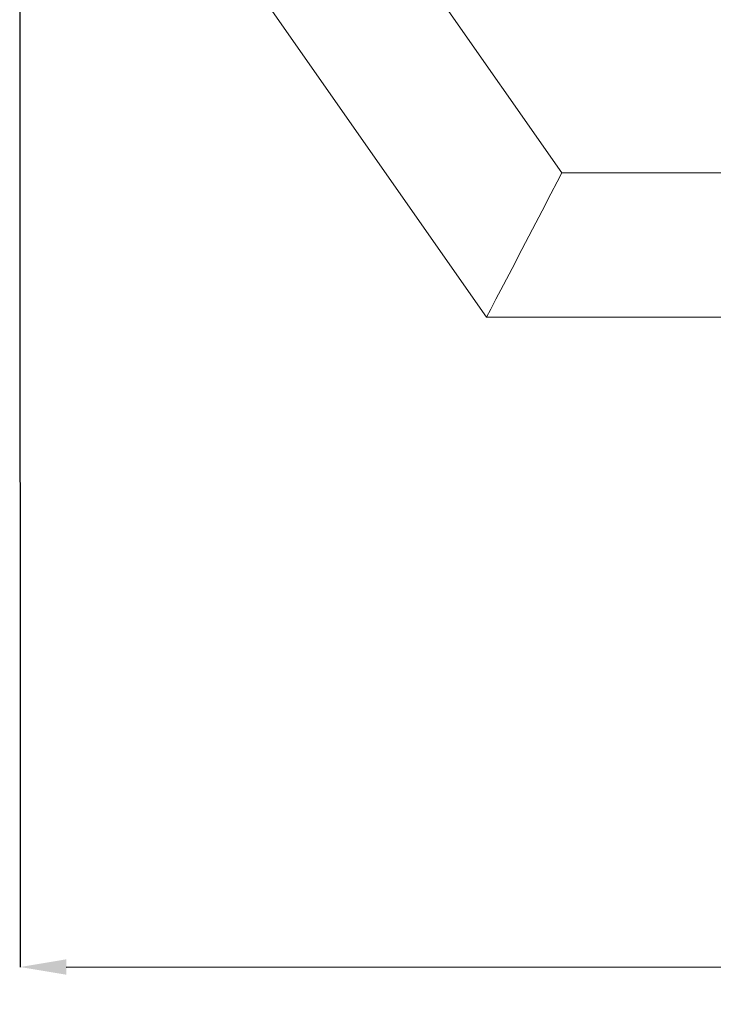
# Model space of a CAD drawing. Header units: millimetres. Extents: x 3925 to 5043, y -86 to 778.
# Tile 71 of 164: x 4322 to 4382, y 354 to 440. Entities that reach past the tile are written whole.
import ezdxf

# ---------------------------------------------------------------- set-up
doc = ezdxf.new("R2010")
doc.units = ezdxf.units.MM
doc.header["$LTSCALE"] = 46.255
doc.header["$PDMODE"] = 3
doc.header["$PDSIZE"] = 1
doc.layers.get('Defpoints').update_dxf_attribs({"linetype": 'CONTINUOUS'})
doc.layers.add('140-154101-01_RIGGDXF_DIMENSION', color=7, linetype='CONTINUOUS')
doc.layers.add('140-155102-0DXF_CONTINUOUS_LINE', color=7, linetype='CONTINUOUS')
doc.styles.add('SLDTEXTSTYLE0', font='arialbd.ttf', dxfattribs={"height": 5.5})
doc.dimstyles.new('SLDDIMSTYLE2', dxfattribs={"dimtxt": 5.650301, "dimasz": 4.572, "dimexe": 0, "dimexo": 0.0625, "dimgap": 1.412575, "dimtad": 0, "dimtih": 1, "dimtoh": 1, "dimlfac": 3.5, "dimrnd": 1e-09, "dimzin": 4, "dimdsep": 46, "dimtxsty": 'SLDTEXTSTYLE0', "dimsah": 1, "dimcen": 0.09, "dimadec": 0, "dimazin": 1, "dimtol": 1, "dimtp": 0.5, "dimtm": 0.5, "dimtfac": 1, "dimtdec": 1, "dimtofl": 0, "dimtmove": 0, "dimatfit": 3, "dimfxl": 1, "dimfrac": 2, "dimtolj": 1, "dimarcsym": 0})

# ---------------------------------------------------------------- blocks, each defined once
blk = doc.blocks.new('*D62')
at = {"layer": '140-154101-01_RIGGDXF_DIMENSION', "color": 0, "linetype": 'Continuous', "lineweight": -2}
for p, q in [((4322.221, 471.465), (4322.257, 357.589)), ((4527.012, 471.531), (4527.049, 357.654)), ((4326.257, 357.59), (4523.049, 357.653))]:
    blk.add_line(p, q, dxfattribs=at)
at = {"layer": '140-154101-01_RIGGDXF_DIMENSION', "color": 0, "linetype": 'Continuous'}
for points in [[(4326.257, 358.257), (4326.257, 356.923), (4322.257, 357.589)], [(4523.049, 358.32), (4523.049, 356.986), (4527.049, 357.654)]]:
    blk.add_solid(points, dxfattribs=at)
at = {"layer": 'Defpoints', "color": 0, "linetype": 'Continuous'}
for p in [(4322.221, 471.528), (4527.012, 471.594), (4527.049, 357.654)]:
    blk.add_point(p, dxfattribs=at)
at = {"layer": '140-154101-01_RIGGDXF_DIMENSION', "color": 0, "linetype": 'Continuous', "insert": (4424.638, 362.57), "char_height": 5.5, "attachment_point": 5, "rotation": 0.01838, "style": 'SLDTEXTSTYLE0'}
blk.add_mtext('\\A1;819.17 [32.25]', dxfattribs=at)

msp = doc.modelspace()

# ---------------------------------------------------------------- linework, layer by layer
at = {"layer": '140-155102-0DXF_CONTINUOUS_LINE', "color": 7, "linetype": 'Continuous', "lineweight": 0}
for p, q in [((4334.7206, 475.4692), (4369.1529, 426.2948)), ((4362.6458, 413.7948), (4322.2206, 471.5279)), ((4369.1529, 426.2948), (4480.2883, 426.2948)), ((4362.6458, 413.7948), (4363.0131, 414.5002)), ((4486.7954, 413.7948), (4362.6458, 413.7948))]:
    msp.add_line(p, q, dxfattribs=at)
msp.add_lwpolyline([(4363.0131, 414.5002), (4363.4546, 415.3489), (4364.1002, 416.5876), (4364.847, 418.0234), (4365.6932, 419.6483), (4366.6054, 421.4012), (4367.4437, 423.0111), (4368.2009, 424.467), (4368.7381, 425.4977), (4369.1529, 426.2948)], dxfattribs=at)

# ---------------------------------------------------------------- dimensions: what is measured, and where the dimension line sits
at = {"layer": '140-154101-01_RIGGDXF_DIMENSION', "color": 2, "linetype": 'Continuous'}
dim = msp.add_linear_dim(base=(4527.0489, 357.6543), p1=(4322.2206, 471.5279), p2=(4527.0123, 471.5936), angle=0.018379, dimstyle='SLDDIMSTYLE2', override={"dimtxt": 5, "dimasz": 4, "dimtad": 1, "dimtih": 0, "dimtoh": 0, "dimlfac": 4, "dimtol": 0, "dimtp": 0.01, "dimtm": 0.01, "dimtdec": 2, "dimtofl": 1, "dimtzin": 0}, dxfattribs=at)
dim.commit()
dim.dimension.update_dxf_attribs({"geometry": '*D62', "text_midpoint": (4424.64, 357.6215), "dimtype": 161})

doc.saveas('drawing.dxf')
